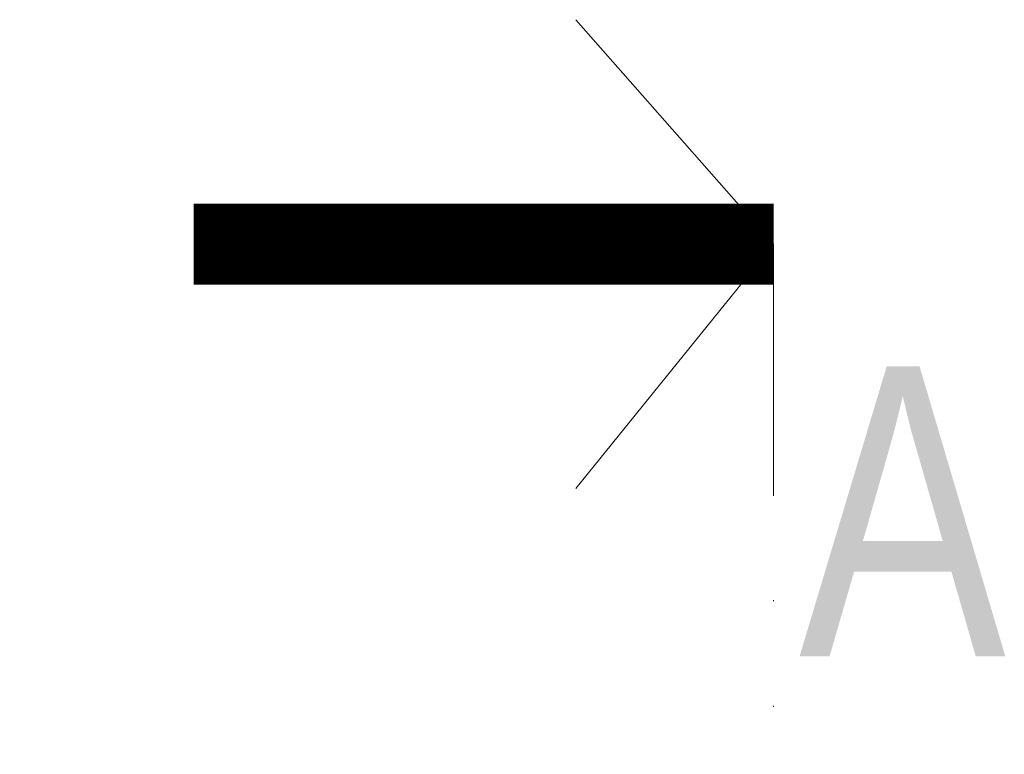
# Model space of a CAD drawing. Header units: millimetres. Extents: x 284606 to 569416, y -192995 to -95103.
# Tile 90 of 178: x 298700 to 298785, y -106044 to -105981. Entities that reach past the tile are written whole.
import ezdxf

# ---------------------------------------------------------------- set-up
doc = ezdxf.new("R2010")
doc.units = ezdxf.units.MM
doc.linetypes.add('ACAD_ISO12W100', pattern=[21, 12, -3, 0, -3, 0, -3])
doc.layers.add('EKO Opisy 0.09', color=8, linetype='Continuous', lineweight=9)
doc.layers.add('EKO przekroje', color=82, linetype='Continuous', lineweight=13)
doc.styles.add('1_50', font='txt', dxfattribs={"width": 0.8})

# ---------------------------------------------------------------- blocks, each defined once
blk = doc.blocks.new('przekroj')
at = {"layer": 'EKO przekroje', "const_width": 7}
blk.add_lwpolyline([(7038.898, 3119.78), (7088.898, 3119.78)], dxfattribs=at)
blk = doc.blocks.new('przekroje')
at = {"layer": 'EKO przekroje'}
blk.add_blockref('przekroj', (-7038.898, -3119.78), dxfattribs=at)

msp = doc.modelspace()

# ---------------------------------------------------------------- linework, layer by layer
at = {"layer": 'EKO Opisy 0.09', "linetype": 'ACAD_ISO12W100', "ltscale": 3}
msp.add_lwpolyline([(298748.257, -105981.063), (298765.291, -106000.433), (298748.257, -106021.493)], dxfattribs=at)
msp.add_lwpolyline([(298748.257, -105981.063), (298765.291, -106000.433), (298748.257, -106021.493)], dxfattribs=at)
msp.add_lwpolyline([(298748.257, -105981.063), (298765.291, -106000.433), (298748.257, -106021.493)], dxfattribs=at)
at = {"layer": 'EKO Opisy 0.09', "color": 133, "linetype": 'ACAD_ISO12W100', "ltscale": 3, "true_color": 0x4ddaea}
msp.add_lwpolyline([(298700.291, -107699.196), (298700.291, -106780.535), (298765.291, -106780.535), (298765.291, -106000.433)], dxfattribs=at)

# ---------------------------------------------------------------- block references
at = {"layer": 'EKO Opisy 0.09', "rotation": 180}
msp.add_blockref('przekroje', (298765.291, -106000.433), dxfattribs=at)
msp.add_blockref('przekroje', (298765.291, -106000.433), dxfattribs=at)
msp.add_blockref('przekroje', (298765.291, -106000.433), dxfattribs=at)

# ---------------------------------------------------------------- texts
at = {"layer": 'EKO Opisy 0.09', "insert": (298785.327, -106035.972), "char_height": 25, "attachment_point": 9, "style": '1_50'}
msp.add_mtext_dynamic_manual_height_columns('A', width=119.51357, gutter_width=12.5, heights=[0], dxfattribs=at)

doc.saveas('drawing.dxf')
